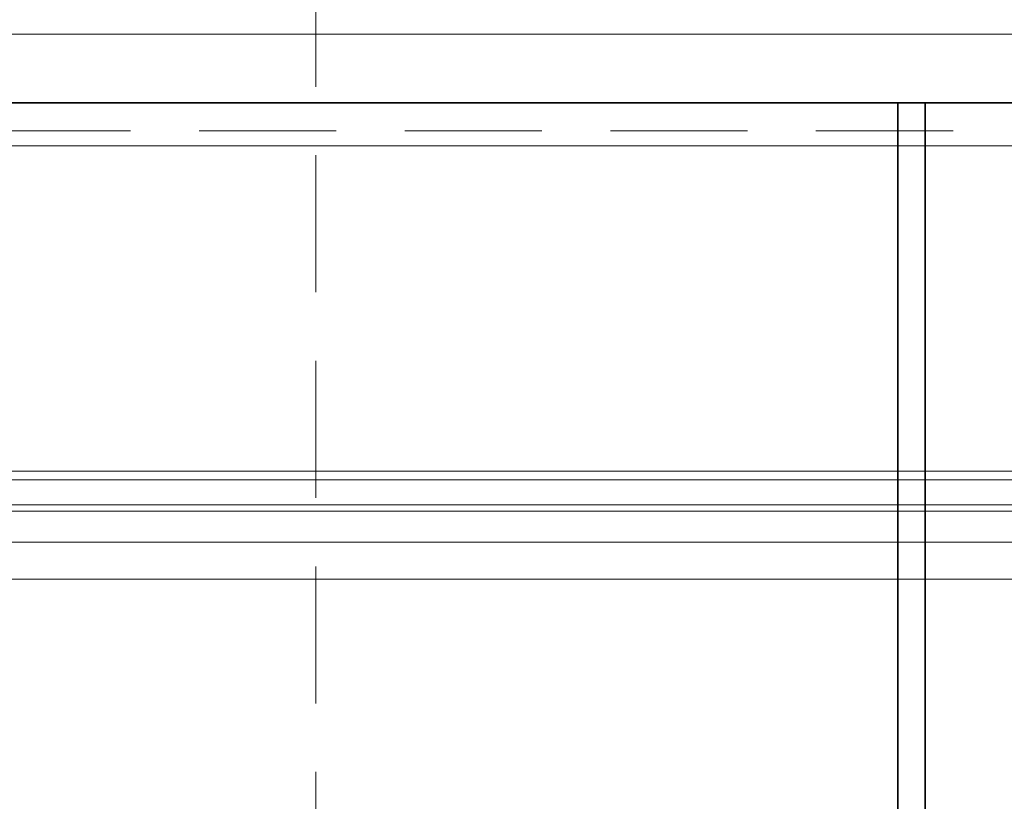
# Model space of a CAD drawing. Header units: millimetres. Extents: x 42175 to 97175, y 10092 to 468192.
# Tile 191 of 256: x 79282 to 79641, y 25114 to 25399. Entities that reach past the tile are written whole.
import ezdxf

# ---------------------------------------------------------------- set-up
doc = ezdxf.new("R2010")
doc.units = ezdxf.units.MM
doc.header["$XCLIPFRAME"] = 2
doc.linetypes.add('DASHED', pattern=[0.75, 0.5, -0.25])
for name, color, linetype in [('FLUID-W3', 8, 'Continuous'), ('Konstrukcja - Dach', 8, 'Continuous'), ('Konstrukcja - Siatka mod', 8, 'Continuous')]:
    doc.layers.add(name, color=color, linetype=linetype)
picture_1 = doc.add_image_def('image3.bmp', size_in_pixel=(1540, 807))

msp = doc.modelspace()

# ---------------------------------------------------------------- linework, layer by layer
at = {"color": 8, "linetype": 'Continuous', "lineweight": 35, "ltscale": 100}
for p, q in [((80438.31, 25369.19), (78950.31, 25369.19)), ((79602.31, 24488.19), (79602.31, 25369.19)), ((79602.31, 25369.19), (79612.31, 25369.19)), ((79612.31, 24488.19), (79612.31, 25369.19))]:
    msp.add_line(p, q, dxfattribs=at)
at = {"layer": 'FLUID-W3', "color": 8, "linetype": 'Continuous', "lineweight": 0, "ltscale": 100}
msp.add_line((80005.81, 25353.44), (78505.81, 25353.44), dxfattribs=at)
at = {"layer": 'Konstrukcja - Dach', "color": 8, "linetype": 'Continuous', "lineweight": 13, "ltscale": 100, "flags": 128}
for points in [[(69712.15, 25234.72), (82160, 25234.72)], [(69712.46, 25231.54), (82160.31, 25231.54)], [(69704.48, 25222.47), (82160, 25222.47)], [(69704.79, 25222.47), (82160.31, 25222.47)], [(69712.15, 25220.21), (82160, 25220.21)], [(69712.46, 25220.21), (82160.31, 25220.21)], [(69704.48, 25208.87), (82160, 25208.87)], [(69704.79, 25208.87), (82160.31, 25208.87)], [(82160, 25208.87), (73520, 25208.87)], [(82160, 25208.87), (73520, 25208.87)], [(82160.31, 25208.87), (73520.31, 25208.87)], [(82160.31, 25208.87), (73520.31, 25208.87)], [(82160, 25195.28), (73520, 25195.28)], [(82160, 25195.28), (73520, 25195.28)], [(82160.31, 25195.28), (73520.31, 25195.28)], [(82160.31, 25195.28), (73520.31, 25195.28)]]:
    msp.add_lwpolyline(points, dxfattribs=at)
at = {"layer": 'Konstrukcja - Siatka mod', "color": 8, "linetype": 'DASHED', "lineweight": 13, "ltscale": 100}
for p, q in [((79390, 16600), (79390, 33564.84)), ((53022.46, 25358.87), (82467.02, 25358.87))]:
    msp.add_line(p, q, dxfattribs=at)

# ---------------------------------------------------------------- pictures from other files: only their frames are drawn
at = {"color": 8, "lineweight": 13}
image = msp.add_image(picture_1, insert=(78690, 24419.73), size_in_units=(1860, 974.46), dxfattribs=at)
image.set_boundary_path([(-0.5, -0.5), (1539.5, 806.5)])

doc.saveas('drawing.dxf')
